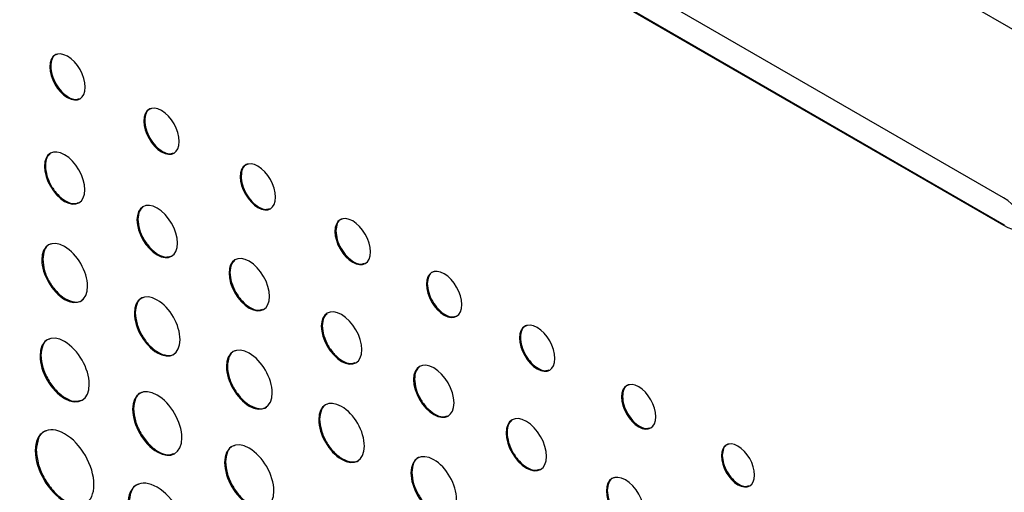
# Model space of a CAD drawing. Header units: millimetres. Extents: x 61 to 414, y 33 to 258.
# Tile 37 of 42: x 353 to 373, y 209 to 219. Entities that reach past the tile are written whole.
import ezdxf

# ---------------------------------------------------------------- set-up
doc = ezdxf.new("R2010")
doc.units = ezdxf.units.MM

msp = doc.modelspace()

# ---------------------------------------------------------------- linework, layer by layer
at = {"color": 7, "linetype": 'Continuous', "lineweight": 25}
for p, q in [((380.016, 214.418), (326.134, 245.523)), ((372.751, 215.211), (332.635, 238.37)), ((332.635, 237.833), (372.751, 214.675)), ((332.653, 237.843), (372.769, 214.685)), ((354.104, 217.786), (354.086, 217.776)), ((355.945, 216.724), (355.927, 216.713)), ((353.999, 215.836), (353.981, 215.826)), ((357.831, 215.635), (357.813, 215.624)), ((355.811, 214.79), (355.793, 214.78)), ((359.686, 214.564), (359.668, 214.554)), ((372.769, 214.685), (372.751, 214.675)), ((353.948, 214.008), (353.93, 213.998)), ((357.613, 213.75), (357.595, 213.739)), ((361.475, 213.531), (361.457, 213.521)), ((355.76, 212.962), (355.742, 212.952)), ((359.419, 212.707), (359.401, 212.697)), ((363.298, 212.479), (363.28, 212.469)), ((353.913, 212.129), (353.895, 212.119)), ((357.562, 211.922), (357.544, 211.912)), ((361.224, 211.665), (361.206, 211.655)), ((365.296, 211.325), (365.278, 211.315)), ((355.725, 211.083), (355.707, 211.073)), ((359.368, 210.879), (359.35, 210.869)), ((363.036, 210.619), (363.018, 210.609)), ((353.821, 210.273), (353.803, 210.263)), ((367.249, 210.172), (367.231, 210.161)), ((357.527, 210.043), (357.509, 210.032)), ((361.173, 209.838), (361.155, 209.827)), ((364.998, 209.486), (364.98, 209.476))]:
    msp.add_line(p, q, dxfattribs=at)
for points, knots in [([(354.781, 217.375), (354.781, 217.598), (354.625, 217.869), (354.434, 217.979), (354.242, 218.09), (354.086, 217.999), (354.086, 217.776)], [2, 2, 2, 2, 3, 3, 3, 4, 4, 4, 4]), ([(354.238, 218.02), (354.227, 218.018), (354.178, 218.011), (354.121, 217.934), (354.11, 217.836), (354.104, 217.786)], [0, 0, 0, 0, 0.123616, 0.553587, 1, 1, 1, 1]), ([(354.086, 217.776), (354.086, 217.553), (354.242, 217.282), (354.434, 217.171), (354.625, 217.06), (354.781, 217.152), (354.781, 217.375)], [0, 0, 0, 0, 1, 1, 1, 2, 2, 2, 2]), ([(354.104, 217.786), (354.11, 217.729), (354.12, 217.617), (354.2, 217.438), (354.314, 217.282), (354.451, 217.172), (354.578, 217.123), (354.64, 217.143), (354.665, 217.152)], [0, 0, 0, 0, 0.178719, 0.351116, 0.523049, 0.700691, 0.878174, 1, 1, 1, 1]), ([(356.621, 216.312), (356.621, 216.536), (356.466, 216.806), (356.274, 216.917), (356.082, 217.027), (355.927, 216.937), (355.927, 216.713)], [2, 2, 2, 2, 3, 3, 3, 4, 4, 4, 4]), ([(356.078, 216.957), (356.067, 216.956), (356.018, 216.948), (355.962, 216.871), (355.95, 216.773), (355.945, 216.724)], [0, 0, 0, 0, 0.123584, 0.553575, 1, 1, 1, 1]), ([(355.927, 216.713), (355.927, 216.49), (356.082, 216.219), (356.274, 216.109), (356.466, 215.998), (356.621, 216.09), (356.621, 216.312)], [0, 0, 0, 0, 1, 1, 1, 2, 2, 2, 2]), ([(355.945, 216.724), (355.95, 216.667), (355.961, 216.555), (356.041, 216.376), (356.155, 216.219), (356.291, 216.11), (356.419, 216.061), (356.48, 216.081), (356.505, 216.089)], [0, 0, 0, 0, 0.178721, 0.351124, 0.523064, 0.700711, 0.878193, 1, 1, 1, 1]), ([(354.773, 215.369), (354.773, 215.621), (354.596, 215.928), (354.377, 216.054), (354.159, 216.18), (353.981, 216.078), (353.981, 215.826)], [0, 0, 0, 0, 1, 1, 1, 2, 2, 2, 2]), ([(354.094, 216.069), (354.07, 216.047), (354.013, 215.997), (354.004, 215.895), (353.999, 215.836)], [0, 0, 0, 0, 0.4208889, 1, 1, 1, 1]), ([(358.507, 215.224), (358.507, 215.447), (358.352, 215.717), (358.16, 215.828), (357.968, 215.939), (357.813, 215.848), (357.813, 215.624)], [2, 2, 2, 2, 3, 3, 3, 4, 4, 4, 4]), ([(357.964, 215.868), (357.953, 215.867), (357.905, 215.86), (357.848, 215.782), (357.837, 215.685), (357.831, 215.635)], [0, 0, 0, 0, 0.123537, 0.553555, 1, 1, 1, 1]), ([(353.981, 215.826), (353.981, 215.573), (354.159, 215.266), (354.377, 215.14), (354.596, 215.014), (354.773, 215.116), (354.773, 215.369)], [2, 2, 2, 2, 3, 3, 3, 4, 4, 4, 4]), ([(353.999, 215.836), (354.005, 215.772), (354.018, 215.645), (354.109, 215.441), (354.239, 215.264), (354.395, 215.14), (354.542, 215.083), (354.614, 215.106), (354.644, 215.116)], [0, 0, 0, 0, 0.176732, 0.347396, 0.518072, 0.694864, 0.871495, 1, 1, 1, 1]), ([(357.813, 215.624), (357.813, 215.402), (357.968, 215.13), (358.16, 215.02), (358.352, 214.909), (358.507, 215.001), (358.507, 215.224)], [0, 0, 0, 0, 1, 1, 1, 2, 2, 2, 2]), ([(357.831, 215.635), (357.836, 215.578), (357.847, 215.466), (357.927, 215.287), (358.041, 215.13), (358.177, 215.021), (358.305, 214.972), (358.366, 214.992), (358.391, 215)], [0, 0, 0, 0, 0.178725, 0.351134, 0.523093, 0.700778, 0.878219, 1, 1, 1, 1]), ([(356.585, 214.323), (356.585, 214.575), (356.408, 214.882), (356.189, 215.008), (355.97, 215.134), (355.793, 215.032), (355.793, 214.78)], [0, 0, 0, 0, 1, 1, 1, 2, 2, 2, 2]), ([(355.906, 215.023), (355.882, 215.002), (355.825, 214.951), (355.816, 214.849), (355.811, 214.79)], [0, 0, 0, 0, 0.4208889, 1, 1, 1, 1]), ([(355.793, 214.78), (355.793, 214.527), (355.97, 214.22), (356.189, 214.094), (356.408, 213.968), (356.585, 214.07), (356.585, 214.323)], [2, 2, 2, 2, 3, 3, 3, 4, 4, 4, 4]), ([(355.811, 214.79), (355.817, 214.726), (355.829, 214.599), (355.921, 214.396), (356.051, 214.218), (356.206, 214.094), (356.354, 214.037), (356.426, 214.061), (356.456, 214.07)], [0, 0, 0, 0, 0.1767246, 0.347382, 0.5180508, 0.6948365, 0.8714652, 1, 1, 1, 1]), ([(360.362, 214.153), (360.362, 214.376), (360.207, 214.646), (360.015, 214.757), (359.823, 214.868), (359.668, 214.777), (359.668, 214.554)], [2, 2, 2, 2, 3, 3, 3, 4, 4, 4, 4]), ([(359.819, 214.798), (359.808, 214.796), (359.759, 214.789), (359.703, 214.712), (359.691, 214.614), (359.686, 214.564)], [0, 0, 0, 0, 0.123569, 0.553567, 1, 1, 1, 1]), ([(359.668, 214.554), (359.668, 214.331), (359.823, 214.06), (360.015, 213.949), (360.207, 213.838), (360.362, 213.93), (360.362, 214.153)], [0, 0, 0, 0, 1, 1, 1, 2, 2, 2, 2]), ([(359.686, 214.564), (359.691, 214.507), (359.702, 214.395), (359.782, 214.216), (359.896, 214.06), (360.032, 213.95), (360.16, 213.901), (360.221, 213.921), (360.246, 213.929)], [0, 0, 0, 0, 0.178722, 0.351126, 0.523077, 0.700757, 0.878208, 1, 1, 1, 1]), ([(354.825, 213.481), (354.825, 213.767), (354.624, 214.114), (354.377, 214.257), (354.13, 214.399), (353.93, 214.284), (353.93, 213.998)], [0, 0, 0, 0, 1, 1, 1, 2, 2, 2, 2]), ([(354.11, 214.305), (354.099, 214.303), (354.04, 214.294), (353.97, 214.197), (353.955, 214.072), (353.948, 214.008)], [0, 0, 0, 0, 0.096676, 0.540213, 1, 1, 1, 1]), ([(353.93, 213.998), (353.93, 213.713), (354.13, 213.366), (354.377, 213.223), (354.624, 213.08), (354.825, 213.196), (354.825, 213.481)], [2, 2, 2, 2, 3, 3, 3, 4, 4, 4, 4]), ([(353.948, 214.008), (353.955, 213.936), (353.968, 213.792), (354.072, 213.562), (354.218, 213.363), (354.396, 213.219), (354.569, 213.163), (354.689, 213.171), (354.726, 213.218), (354.733, 213.226)], [0, 0, 0, 0, 0.163733, 0.3217854, 0.479827, 0.6435081, 0.807383, 0.9655119, 1, 1, 1, 1]), ([(358.387, 213.282), (358.387, 213.535), (358.21, 213.842), (357.991, 213.968), (357.773, 214.094), (357.595, 213.992), (357.595, 213.739)], [0, 0, 0, 0, 1, 1, 1, 2, 2, 2, 2]), ([(357.708, 213.982), (357.684, 213.961), (357.627, 213.911), (357.618, 213.809), (357.613, 213.75)], [0, 0, 0, 0, 0.420889, 1, 1, 1, 1]), ([(357.595, 213.739), (357.595, 213.487), (357.773, 213.18), (357.991, 213.053), (358.21, 212.927), (358.387, 213.03), (358.387, 213.282)], [2, 2, 2, 2, 3, 3, 3, 4, 4, 4, 4]), ([(357.613, 213.75), (357.62, 213.685), (357.632, 213.559), (357.723, 213.355), (357.853, 213.178), (358.009, 213.053), (358.156, 212.997), (358.228, 213.02), (358.258, 213.03)], [0, 0, 0, 0, 0.176732, 0.347396, 0.518072, 0.694864, 0.871495, 1, 1, 1, 1]), ([(362.151, 213.12), (362.151, 213.343), (361.996, 213.614), (361.804, 213.724), (361.612, 213.835), (361.457, 213.744), (361.457, 213.521)], [2, 2, 2, 2, 3, 3, 3, 4, 4, 4, 4]), ([(361.608, 213.765), (361.597, 213.763), (361.549, 213.756), (361.492, 213.679), (361.481, 213.581), (361.475, 213.531)], [0, 0, 0, 0, 0.123537, 0.5535553, 1, 1, 1, 1]), ([(356.637, 212.435), (356.637, 212.721), (356.436, 213.068), (356.189, 213.211), (355.942, 213.353), (355.742, 213.238), (355.742, 212.952)], [0, 0, 0, 0, 1, 1, 1, 2, 2, 2, 2]), ([(361.457, 213.521), (361.457, 213.298), (361.612, 213.027), (361.804, 212.916), (361.996, 212.805), (362.151, 212.897), (362.151, 213.12)], [0, 0, 0, 0, 1, 1, 1, 2, 2, 2, 2]), ([(361.475, 213.531), (361.48, 213.474), (361.491, 213.362), (361.571, 213.183), (361.685, 213.027), (361.821, 212.917), (361.949, 212.868), (362.01, 212.888), (362.035, 212.897)], [0, 0, 0, 0, 0.178725, 0.351134, 0.523092, 0.700777, 0.878227, 1, 1, 1, 1]), ([(355.922, 213.259), (355.911, 213.257), (355.852, 213.248), (355.782, 213.151), (355.767, 213.026), (355.76, 212.962)], [0, 0, 0, 0, 0.096676, 0.540213, 1, 1, 1, 1]), ([(355.76, 212.962), (355.766, 212.89), (355.78, 212.746), (355.884, 212.516), (356.03, 212.317), (356.208, 212.173), (356.381, 212.117), (356.5, 212.125), (356.538, 212.172), (356.544, 212.18)], [0, 0, 0, 0, 0.163733, 0.321785, 0.479827, 0.643508, 0.807383, 0.965512, 1, 1, 1, 1]), ([(360.193, 212.24), (360.193, 212.492), (360.016, 212.799), (359.797, 212.925), (359.579, 213.051), (359.401, 212.949), (359.401, 212.697)], [0, 0, 0, 0, 1, 1, 1, 2, 2, 2, 2]), ([(355.742, 212.952), (355.742, 212.667), (355.942, 212.32), (356.189, 212.177), (356.436, 212.035), (356.637, 212.15), (356.637, 212.435)], [2, 2, 2, 2, 3, 3, 3, 4, 4, 4, 4]), ([(359.514, 212.94), (359.49, 212.919), (359.433, 212.868), (359.424, 212.766), (359.419, 212.707)], [0, 0, 0, 0, 0.420889, 1, 1, 1, 1]), ([(363.974, 212.068), (363.974, 212.291), (363.819, 212.561), (363.627, 212.672), (363.435, 212.783), (363.28, 212.692), (363.28, 212.469)], [2, 2, 2, 2, 3, 3, 3, 4, 4, 4, 4]), ([(359.401, 212.697), (359.401, 212.444), (359.579, 212.137), (359.797, 212.011), (360.016, 211.885), (360.193, 211.987), (360.193, 212.24)], [2, 2, 2, 2, 3, 3, 3, 4, 4, 4, 4]), ([(359.419, 212.707), (359.426, 212.643), (359.438, 212.516), (359.529, 212.313), (359.659, 212.135), (359.815, 212.011), (359.962, 211.954), (360.034, 211.978), (360.064, 211.987)], [0, 0, 0, 0, 0.176743, 0.347417, 0.518104, 0.694908, 0.871518, 1, 1, 1, 1]), ([(363.431, 212.712), (363.42, 212.711), (363.371, 212.704), (363.315, 212.626), (363.303, 212.529), (363.298, 212.479)], [0, 0, 0, 0, 0.123584, 0.553575, 1, 1, 1, 1]), ([(354.859, 211.562), (354.859, 211.87), (354.643, 212.243), (354.377, 212.397), (354.111, 212.551), (353.895, 212.426), (353.895, 212.119)], [2, 2, 2, 2, 3, 3, 3, 4, 4, 4, 4]), ([(354.085, 212.447), (354.075, 212.446), (354.012, 212.436), (353.937, 212.332), (353.921, 212.197), (353.913, 212.129)], [0, 0, 0, 0, 0.090219, 0.536992, 1, 1, 1, 1]), ([(363.28, 212.469), (363.28, 212.246), (363.435, 211.974), (363.627, 211.864), (363.819, 211.753), (363.974, 211.845), (363.974, 212.068)], [0, 0, 0, 0, 1, 1, 1, 2, 2, 2, 2]), ([(363.298, 212.479), (363.303, 212.422), (363.313, 212.31), (363.394, 212.131), (363.507, 211.975), (363.644, 211.865), (363.772, 211.816), (363.833, 211.836), (363.858, 211.844)], [0, 0, 0, 0, 0.178734, 0.351148, 0.523101, 0.70076, 0.878236, 1, 1, 1, 1]), ([(358.439, 211.395), (358.439, 211.681), (358.238, 212.028), (357.991, 212.17), (357.744, 212.313), (357.544, 212.197), (357.544, 211.912)], [0, 0, 0, 0, 1, 1, 1, 2, 2, 2, 2]), ([(357.724, 212.218), (357.713, 212.217), (357.654, 212.208), (357.584, 212.11), (357.569, 211.986), (357.562, 211.922)], [0, 0, 0, 0, 0.096676, 0.540213, 1, 1, 1, 1]), ([(353.895, 212.119), (353.895, 211.811), (354.111, 211.438), (354.377, 211.284), (354.643, 211.13), (354.859, 211.255), (354.859, 211.562)], [0, 0, 0, 0, 1, 1, 1, 2, 2, 2, 2]), ([(353.913, 212.129), (353.921, 212.051), (353.935, 211.896), (354.047, 211.649), (354.205, 211.433), (354.394, 211.281), (354.576, 211.212), (354.666, 211.241), (354.705, 211.254)], [0, 0, 0, 0, 0.17546, 0.344741, 0.514015, 0.68945, 0.86491, 1, 1, 1, 1]), ([(361.998, 211.198), (361.998, 211.45), (361.821, 211.757), (361.602, 211.883), (361.384, 212.009), (361.206, 211.908), (361.206, 211.655)], [0, 0, 0, 0, 1, 1, 1, 2, 2, 2, 2]), ([(357.544, 211.912), (357.544, 211.626), (357.744, 211.279), (357.991, 211.137), (358.238, 210.994), (358.439, 211.11), (358.439, 211.395)], [2, 2, 2, 2, 3, 3, 3, 4, 4, 4, 4]), ([(357.562, 211.922), (357.569, 211.849), (357.582, 211.706), (357.686, 211.476), (357.832, 211.277), (358.01, 211.132), (358.183, 211.076), (358.303, 211.084), (358.34, 211.131), (358.347, 211.14)], [0, 0, 0, 0, 0.163733, 0.321785, 0.479827, 0.643508, 0.807383, 0.965512, 1, 1, 1, 1]), ([(361.319, 211.898), (361.295, 211.877), (361.238, 211.827), (361.229, 211.724), (361.224, 211.665)], [0, 0, 0, 0, 0.420837, 1, 1, 1, 1]), ([(361.206, 211.655), (361.206, 211.402), (361.384, 211.095), (361.602, 210.969), (361.821, 210.843), (361.998, 210.945), (361.998, 211.198)], [2, 2, 2, 2, 3, 3, 3, 4, 4, 4, 4]), ([(361.224, 211.665), (361.23, 211.601), (361.242, 211.474), (361.334, 211.271), (361.464, 211.094), (361.619, 210.969), (361.767, 210.912), (361.839, 210.936), (361.869, 210.946)], [0, 0, 0, 0, 0.176731, 0.347403, 0.518092, 0.694891, 0.871487, 1, 1, 1, 1]), ([(365.949, 210.927), (365.949, 211.143), (365.799, 211.405), (365.613, 211.512), (365.428, 211.619), (365.278, 211.531), (365.278, 211.315)], [0, 0, 0, 0, 1, 1, 1, 2, 2, 2, 2]), ([(356.671, 210.516), (356.671, 210.824), (356.455, 211.197), (356.189, 211.351), (355.923, 211.505), (355.707, 211.38), (355.707, 211.073)], [2, 2, 2, 2, 3, 3, 3, 4, 4, 4, 4]), ([(365.426, 211.552), (365.415, 211.55), (365.367, 211.543), (365.312, 211.468), (365.301, 211.374), (365.296, 211.325)], [0, 0, 0, 0, 0.127757, 0.555645, 1, 1, 1, 1]), ([(355.897, 211.401), (355.886, 211.4), (355.824, 211.39), (355.749, 211.286), (355.733, 211.151), (355.725, 211.083)], [0, 0, 0, 0, 0.090219, 0.536992, 1, 1, 1, 1]), ([(360.245, 210.352), (360.245, 210.638), (360.044, 210.985), (359.797, 211.128), (359.55, 211.27), (359.35, 211.155), (359.35, 210.869)], [0, 0, 0, 0, 1, 1, 1, 2, 2, 2, 2]), ([(365.278, 211.315), (365.278, 211.099), (365.428, 210.837), (365.613, 210.73), (365.799, 210.623), (365.949, 210.712), (365.949, 210.927)], [2, 2, 2, 2, 3, 3, 3, 4, 4, 4, 4]), ([(365.296, 211.325), (365.301, 211.27), (365.311, 211.162), (365.388, 210.989), (365.498, 210.838), (365.631, 210.732), (365.754, 210.684), (365.813, 210.704), (365.837, 210.712)], [0, 0, 0, 0, 0.179046, 0.351595, 0.523636, 0.701494, 0.879229, 1, 1, 1, 1]), ([(355.707, 211.073), (355.707, 210.765), (355.923, 210.392), (356.189, 210.238), (356.455, 210.084), (356.671, 210.209), (356.671, 210.516)], [0, 0, 0, 0, 1, 1, 1, 2, 2, 2, 2]), ([(355.725, 211.083), (355.732, 211.005), (355.747, 210.85), (355.858, 210.603), (356.016, 210.387), (356.206, 210.235), (356.388, 210.166), (356.478, 210.195), (356.517, 210.208)], [0, 0, 0, 0, 0.175469, 0.344758, 0.51404, 0.689484, 0.864946, 1, 1, 1, 1]), ([(359.53, 211.176), (359.519, 211.174), (359.46, 211.165), (359.39, 211.068), (359.375, 210.943), (359.368, 210.879)], [0, 0, 0, 0, 0.09665, 0.540203, 1, 1, 1, 1]), ([(359.35, 210.869), (359.35, 210.584), (359.55, 210.237), (359.797, 210.094), (360.044, 209.952), (360.245, 210.067), (360.245, 210.352)], [2, 2, 2, 2, 3, 3, 3, 4, 4, 4, 4]), ([(359.368, 210.879), (359.375, 210.807), (359.388, 210.663), (359.492, 210.433), (359.638, 210.234), (359.816, 210.09), (359.989, 210.034), (360.109, 210.042), (360.146, 210.089), (360.153, 210.097)], [0, 0, 0, 0, 0.163735, 0.321791, 0.479839, 0.643523, 0.807373, 0.965502, 1, 1, 1, 1]), ([(363.81, 210.152), (363.81, 210.405), (363.632, 210.711), (363.414, 210.837), (363.195, 210.964), (363.018, 210.862), (363.018, 210.609)], [0, 0, 0, 0, 1, 1, 1, 2, 2, 2, 2]), ([(363.131, 210.852), (363.107, 210.831), (363.049, 210.781), (363.041, 210.678), (363.036, 210.619)], [0, 0, 0, 0, 0.420889, 1, 1, 1, 1]), ([(354.951, 209.6), (354.951, 209.966), (354.694, 210.411), (354.377, 210.594), (354.06, 210.777), (353.803, 210.629), (353.803, 210.263)], [2, 2, 2, 2, 3, 3, 3, 4, 4, 4, 4]), ([(354.02, 210.651), (354.01, 210.649), (353.937, 210.637), (353.85, 210.514), (353.831, 210.354), (353.821, 210.273)], [0, 0, 0, 0, 0.076931, 0.53033, 1, 1, 1, 1]), ([(358.473, 209.476), (358.473, 209.783), (358.257, 210.157), (357.725, 210.464), (357.509, 210.34), (357.509, 210.032)], [2, 2, 2, 2, 3, 3, 4, 4, 4, 4]), ([(363.018, 210.609), (363.018, 210.357), (363.195, 210.049), (363.414, 209.923), (363.632, 209.797), (363.81, 209.899), (363.81, 210.152)], [2, 2, 2, 2, 3, 3, 3, 4, 4, 4, 4]), ([(363.036, 210.619), (363.042, 210.555), (363.054, 210.428), (363.146, 210.225), (363.275, 210.048), (363.431, 209.923), (363.578, 209.866), (363.65, 209.89), (363.681, 209.9)], [0, 0, 0, 0, 0.176721, 0.347375, 0.51804, 0.694823, 0.87145, 1, 1, 1, 1]), ([(367.88, 209.787), (367.88, 209.995), (367.735, 210.248), (367.556, 210.352), (367.377, 210.455), (367.231, 210.37), (367.231, 210.161)], [0, 0, 0, 0, 1, 1, 1, 2, 2, 2, 2]), ([(353.803, 210.263), (353.803, 209.896), (354.06, 209.452), (354.377, 209.269), (354.694, 209.086), (354.951, 209.234), (354.951, 209.6)], [0, 0, 0, 0, 1, 1, 1, 2, 2, 2, 2]), ([(353.821, 210.273), (353.83, 210.18), (353.848, 209.996), (353.98, 209.701), (354.168, 209.445), (354.394, 209.263), (354.613, 209.181), (354.721, 209.217), (354.77, 209.233)], [0, 0, 0, 0, 0.174527, 0.342911, 0.511275, 0.685753, 0.860257, 1, 1, 1, 1]), ([(357.699, 210.361), (357.689, 210.359), (357.626, 210.35), (357.551, 210.245), (357.535, 210.111), (357.527, 210.043)], [0, 0, 0, 0, 0.090219, 0.536992, 1, 1, 1, 1]), ([(367.376, 210.39), (367.365, 210.389), (367.319, 210.382), (367.265, 210.31), (367.255, 210.218), (367.249, 210.172)], [0, 0, 0, 0, 0.131131, 0.557406, 1, 1, 1, 1]), ([(362.05, 209.311), (362.05, 209.596), (361.849, 209.943), (361.602, 210.086), (361.355, 210.228), (361.155, 210.113), (361.155, 209.827)], [0, 0, 0, 0, 1, 1, 1, 2, 2, 2, 2]), ([(361.335, 210.134), (361.324, 210.132), (361.265, 210.123), (361.195, 210.026), (361.18, 209.901), (361.173, 209.838)], [0, 0, 0, 0, 0.096636, 0.5402, 1, 1, 1, 1]), ([(367.231, 210.161), (367.231, 209.953), (367.377, 209.7), (367.556, 209.596), (367.735, 209.493), (367.88, 209.578), (367.88, 209.787)], [2, 2, 2, 2, 3, 3, 3, 4, 4, 4, 4]), ([(367.249, 210.172), (367.254, 210.119), (367.264, 210.014), (367.339, 209.847), (367.445, 209.701), (367.573, 209.598), (367.691, 209.552), (367.748, 209.571), (367.771, 209.578)], [0, 0, 0, 0, 0.179369, 0.352298, 0.524726, 0.702901, 0.880874, 1, 1, 1, 1]), ([(357.509, 210.032), (357.509, 209.725), (357.725, 209.351), (358.257, 209.044), (358.473, 209.168), (358.473, 209.476)], [0, 0, 0, 0, 1, 1, 2, 2, 2, 2]), ([(357.527, 210.043), (357.535, 209.964), (357.549, 209.81), (357.661, 209.562), (357.819, 209.347), (358.008, 209.195), (358.19, 209.126), (358.28, 209.155), (358.319, 209.168)], [0, 0, 0, 0, 0.1754688, 0.3447589, 0.5140409, 0.689485, 0.8649291, 1, 1, 1, 1]), ([(356.763, 208.554), (356.763, 208.92), (356.506, 209.365), (356.189, 209.548), (355.872, 209.731), (355.615, 209.583), (355.615, 209.217)], [2, 2, 2, 2, 3, 3, 3, 4, 4, 4, 4]), ([(361.155, 209.827), (361.155, 209.542), (361.355, 209.195), (361.602, 209.052), (361.849, 208.91), (362.05, 209.025), (362.05, 209.311)], [2, 2, 2, 2, 3, 3, 3, 4, 4, 4, 4]), ([(361.173, 209.838), (361.179, 209.765), (361.193, 209.622), (361.297, 209.392), (361.443, 209.192), (361.621, 209.048), (361.794, 208.992), (361.913, 209), (361.951, 209.047), (361.957, 209.055)], [0, 0, 0, 0, 0.16373, 0.321785, 0.479824, 0.643484, 0.807359, 0.965493, 1, 1, 1, 1]), ([(365.726, 209.046), (365.726, 209.283), (365.559, 209.572), (365.353, 209.691), (365.147, 209.81), (364.98, 209.714), (364.98, 209.476)], [0, 0, 0, 0, 1, 1, 1, 2, 2, 2, 2]), ([(365.138, 209.734), (365.128, 209.732), (365.077, 209.725), (365.017, 209.643), (365.005, 209.539), (364.998, 209.486)], [0, 0, 0, 0, 0.11373, 0.5491176, 1, 1, 1, 1]), ([(355.832, 209.605), (355.822, 209.603), (355.749, 209.591), (355.662, 209.468), (355.643, 209.308), (355.633, 209.227)], [0, 0, 0, 0, 0.0769949, 0.530354, 1, 1, 1, 1]), ([(364.98, 209.476), (364.98, 209.238), (365.147, 208.949), (365.353, 208.83), (365.559, 208.711), (365.726, 208.808), (365.726, 209.046)], [2, 2, 2, 2, 3, 3, 3, 4, 4, 4, 4]), ([(364.998, 209.486), (365.004, 209.426), (365.015, 209.306), (365.102, 209.115), (365.223, 208.949), (365.372, 208.828), (365.516, 208.781), (365.617, 208.789), (365.649, 208.83), (365.656, 208.838)], [0, 0, 0, 0, 0.16274, 0.319798, 0.476754, 0.639202, 0.801888, 0.959015, 1, 1, 1, 1])]:
    msp.add_open_spline(points, degree=3, knots=knots, dxfattribs=at)
msp.add_open_spline([(372.751, 214.675), (373.245, 214.39), (373.245, 214.926), (372.751, 215.211)], degree=3, dxfattribs=at)

doc.saveas('drawing.dxf')
